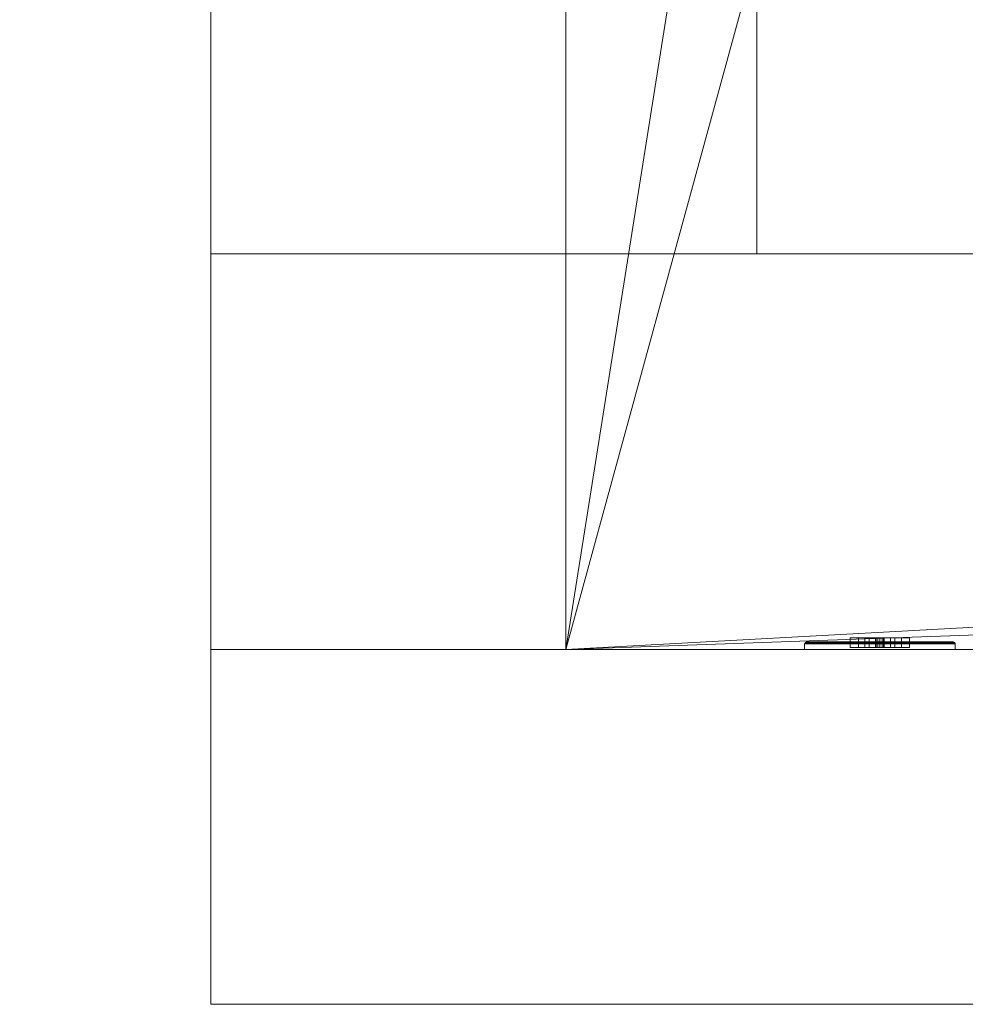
# Model space of a CAD drawing. Header units: inches. Extents: x -263 to 528, y -1 to 602.
# Tile 50 of 256: x -4 to 14, y 0 to 18. Entities that reach past the tile are written whole.
import ezdxf

# ---------------------------------------------------------------- set-up
doc = ezdxf.new("R2010")
doc.units = ezdxf.units.IN
doc.header["$MEASUREMENT"] = 0
for name, color, linetype in [('New_Twindo - Walls', 7, 'Continuous'), ('Twindo - Electrical', 7, 'Continuous'), ('Twindo - Slabs', 7, 'Continuous'), ('Twindo - Walls', 7, 'Continuous')]:
    doc.layers.add(name, color=color, linetype=linetype)

# ---------------------------------------------------------------- blocks, each defined once
blk = doc.blocks.new('Wall_AD8C9401-FA07-40D3-8F99-3CA78B6F2860', base_point=(10, 124.5))
at = {"layer": 'Twindo - Walls', "lineweight": 0}
mesh = blk.add_polyface(dxfattribs=at)
corners = [(10, 13.75, -6), (10, 104, -6), (10, 104, 101), (10, 13.75, 101), (0, 13.75, -6), (0, 104, -6), (0, 104, 101), (0, 13.75, 101)]
mesh.append_faces([[corners[k] for k in face] for face in [(0, 1, 2, 3), (4, 5, 1, 0), (5, 6, 2, 1), (3, 2, 6, 7), (4, 0, 3, 7), (7, 6, 5, 4)]], dxfattribs={"color": 254})
blk = doc.blocks.new('Wall_B48127CB-524F-4470-8C02-64812A0D1F90', base_point=(10, 13.75))
at = {"layer": 'Twindo - Walls', "lineweight": 0}
mesh = blk.add_polyface(dxfattribs=at)
corners = [(0, 13.75, 101), (155, 13.75, 101), (155, 13.75), (161.5, 13.75), (161.5, 13.75, -6), (0, 13.75, -6), (0, 0, 101), (155, 0, 101), (155, 0), (161.5, 0), (161.5, 0, -6), (0, 0, -6)]
mesh.append_faces([[corners[k] for k in face] for face in [(6, 7, 1, 0), (8, 2, 1, 7), (8, 9, 3, 2), (4, 3, 9, 10), (11, 5, 4, 10), (5, 11, 6, 0)]], dxfattribs={"color": 254})
mesh.append_faces([[corners[k] for k in face] for face in [(4, 2, 3)]], dxfattribs={"vtx0": -1, "color": 254})
mesh.append_faces([[corners[k] for k in face] for face in [(5, 2, 4), (10, 8, 11), (11, 8, 6)]], dxfattribs={"vtx0": -1, "vtx1": -1, "color": 254})
mesh.append_faces([[corners[k] for k in face] for face in [(5, 0, 2)]], dxfattribs={"vtx1": -1, "vtx2": -1, "color": 254})
mesh.append_faces([[corners[k] for k in face] for face in [(0, 1, 2), (8, 7, 6), (10, 9, 8)]], dxfattribs={"vtx2": -1, "color": 254})
blk = doc.blocks.new('Slab_D0BD3B49-249D-4DA8-80D4-D821BCE50D6B', base_point=(-249.5, 387))
at = {"layer": 'Twindo - Slabs', "lineweight": 0}
mesh = blk.add_polyface(dxfattribs=at)
corners = [(-192, 387), (-249.5, 387), (-249.5, 387, -6), (-192, 387, -6), (-89.75, 579.5), (-249.5, 579.5), (-192, 134.5), (-132, 134.5), (-132, 124.5), (10, 124.5), (10, 13.75), (161.5, 13.75), (161.5, 6.5), (252, 6.5), (252, 14), (415.5, 14), (415.5, 322.5), (222.5, 322.5), (222.5, 357.5), (-4, 357.5), (-4, 413), (101.5, 413), (101.5, 553.5), (-89.75, 553.5), (-249.5, 579.5, -6), (-192, 134.5, -6), (-89.75, 579.5, -6), (-89.75, 553.5, -6), (101.5, 553.5, -6), (101.5, 413, -6), (-4, 413, -6), (-4, 357.5, -6), (222.5, 357.5, -6), (222.5, 322.5, -6), (415.5, 322.5, -6), (415.5, 14, -6), (252, 14, -6), (252, 6.5, -6), (161.5, 6.5, -6), (161.5, 13.75, -6), (10, 13.75, -6), (10, 124.5, -6), (-132, 124.5, -6), (-132, 134.5, -6)]
mesh.append_faces([[corners[k] for k in face] for face in [(0, 1, 2, 3), (1, 5, 24, 2), (6, 0, 3, 25), (5, 4, 26, 24), (7, 6, 25, 43), (8, 7, 43, 42), (9, 8, 42, 41), (10, 9, 41, 40), (11, 10, 40, 39), (12, 11, 39, 38), (13, 12, 38, 37), (14, 13, 37, 36), (15, 14, 36, 35), (16, 15, 35, 34), (17, 16, 34, 33), (18, 17, 33, 32), (19, 18, 32, 31), (20, 19, 31, 30), (21, 20, 30, 29), (22, 21, 29, 28), (23, 22, 28, 27), (4, 23, 27, 26)]], dxfattribs={"color": 254})
mesh.append_faces([[corners[k] for k in face] for face in [(22, 20, 21), (16, 14, 15)]], dxfattribs={"vtx0": -1, "color": 254})
mesh.append_faces([[corners[k] for k in face] for face in [(28, 30, 27), (34, 36, 33)]], dxfattribs={"vtx0": -1, "vtx1": -1, "color": 254})
mesh.append_faces([[corners[k] for k in face] for face in [(4, 0, 7), (19, 23, 8), (19, 9, 11), (43, 3, 26), (42, 27, 31), (39, 41, 31)]], dxfattribs={"vtx0": -1, "vtx1": -1, "vtx2": -1, "color": 254})
mesh.append_faces([[corners[k] for k in face] for face in [(23, 7, 8), (19, 8, 9), (17, 11, 12), (17, 12, 13), (17, 13, 14), (3, 24, 26), (43, 26, 27), (39, 31, 32), (39, 32, 33)]], dxfattribs={"vtx0": -1, "vtx2": -1, "color": 254})
mesh.append_faces([[corners[k] for k in face] for face in [(29, 30, 28), (35, 36, 34)]], dxfattribs={"vtx1": -1, "color": 254})
mesh.append_faces([[corners[k] for k in face] for face in [(4, 5, 0), (23, 4, 7), (19, 20, 23), (22, 23, 20), (18, 19, 11), (17, 18, 11), (16, 17, 14), (42, 43, 27), (30, 31, 27), (41, 42, 31), (38, 39, 33), (37, 38, 33), (36, 37, 33)]], dxfattribs={"vtx1": -1, "vtx2": -1, "color": 254})
mesh.append_faces([[corners[k] for k in face] for face in [(5, 1, 0), (0, 6, 7), (9, 10, 11), (3, 2, 24), (43, 25, 3), (39, 40, 41)]], dxfattribs={"vtx2": -1, "color": 254})
blk = doc.blocks.new('Slab_C16FED3F-F51D-4887-95C2-45D370958F54', base_point=(-255.75, 595))
at = {"layer": 'Twindo - Slabs', "lineweight": 0}
mesh = blk.add_polyface(dxfattribs=at)
corners = [(95.5, 568, 128), (95.5, 570, 128), (-75.75, 570, 128), (-75.75, 595, 128), (-255.75, 595, 128), (-255.75, 379, 128), (-198, 379, 128), (-198, 134.5, 128), (-136, 134.5, 128), (-136, 110.5, 128), (6.5, 110.5, 128), (6.5, 6.5, 128), (315.5, 6.5, 128), (315.5, 8, 128), (378.5, 8, 128), (378.5, 6.5, 128), (523, 6.5, 128), (523, 132.25, 128), (421.5, 132.25, 128), (421.5, 333, 128), (239, 333, 128), (239, 391.501, 128), (240, 391.501, 128), (240, 457, 128), (237, 457, 128), (237, 568, 128), (201, 127.5, 128), (201, 128.125, 128), (244.5, 128.125, 128), (244.5, 127.5, 128), (244.5, 15, 128), (161.5, 15, 128), (161.5, 146.5, 128), (200.935, 146.5, 128), (200.997, 146.5, 128), (200.997, 128.5, 128), (95.5, 568, 101), (95.5, 570, 101), (-75.75, 570, 101), (-75.75, 595, 101), (-255.75, 595, 101), (-255.75, 379, 101), (-198, 379, 101), (-198, 134.5, 101), (-136, 134.5, 101), (-136, 110.5, 101), (6.5, 110.5, 101), (6.5, 6.5, 101), (315.5, 6.5, 101), (315.5, 8, 101), (378.5, 8, 101), (378.5, 6.5, 101), (523, 6.5, 101), (523, 132.25, 101), (421.5, 132.25, 101), (421.5, 333, 101), (239, 333, 101), (239, 391.501, 101), (240, 391.501, 101), (240, 457, 101), (237, 457, 101), (237, 568, 101), (201, 127.5, 120), (201, 128, 120), (201, 128.125, 120), (244.5, 128.125, 120), (244.5, 128, 120), (244.5, 127.5, 120), (244.5, 127.5, 101), (244.5, 15, 101), (161.5, 15, 101), (161.5, 146.5, 101), (200.935, 146.5, 101), (200.997, 146.5, 101), (200.997, 128.5, 114.5), (201, 127.5, 101)]
mesh.append_faces([[corners[k] for k in face] for face in [(36, 37, 1, 0), (37, 38, 2, 1), (38, 39, 3, 2), (39, 40, 4, 3), (40, 41, 5, 4), (41, 42, 6, 5), (42, 43, 7, 6), (43, 44, 8, 7), (44, 45, 9, 8), (45, 46, 10, 9), (46, 47, 11, 10), (47, 48, 12, 11), (48, 49, 13, 12), (49, 50, 14, 13), (50, 51, 15, 14), (51, 52, 16, 15), (52, 53, 17, 16), (53, 54, 18, 17), (54, 55, 19, 18), (55, 56, 20, 19), (56, 57, 21, 20), (57, 58, 22, 21), (58, 59, 23, 22), (59, 60, 24, 23), (60, 61, 25, 24), (61, 36, 0, 25), (28, 27, 64, 65), (69, 70, 31, 30), (70, 71, 32, 31), (33, 32, 71, 72), (33, 72, 73, 34), (34, 73, 74, 35), (62, 67, 66, 63), (65, 64, 63, 66), (67, 62, 75, 68), (72, 74, 73)]], dxfattribs={"color": 254})
mesh.append_faces([[corners[k] for k in face] for face in [(23, 21, 22), (27, 63, 64), (29, 66, 67), (29, 69, 30), (75, 74, 72), (52, 54, 53)]], dxfattribs={"vtx0": -1, "color": 254})
mesh.append_faces([[corners[k] for k in face] for face in [(16, 18, 15), (59, 57, 60)]], dxfattribs={"vtx0": -1, "vtx1": -1, "color": 254})
mesh.append_faces([[corners[k] for k in face] for face in [(3, 6, 8), (31, 0, 11), (0, 32, 34), (24, 34, 27), (20, 24, 27), (28, 30, 12), (20, 28, 13), (75, 26, 74), (44, 42, 39), (47, 36, 70), (75, 60, 56), (49, 68, 56)]], dxfattribs={"vtx0": -1, "vtx1": -1, "vtx2": -1, "color": 254})
mesh.append_faces([[corners[k] for k in face] for face in [(2, 8, 9), (2, 9, 10), (0, 10, 11), (20, 27, 28), (30, 11, 12), (28, 12, 13), (20, 13, 14), (18, 14, 15), (42, 40, 39), (44, 39, 38), (46, 38, 37), (46, 37, 36), (72, 36, 61), (75, 61, 60), (47, 70, 69), (49, 69, 68), (50, 56, 55), (50, 55, 54)]], dxfattribs={"vtx0": -1, "vtx2": -1, "color": 254})
mesh.append_faces([[corners[k] for k in face] for face in [(17, 18, 16), (58, 57, 59)]], dxfattribs={"vtx1": -1, "color": 254})
mesh.append_faces([[corners[k] for k in face] for face in [(3, 4, 6), (2, 3, 8), (1, 2, 10), (0, 1, 10), (31, 32, 0), (25, 0, 34), (24, 25, 34), (20, 21, 24), (23, 24, 21), (30, 31, 11), (19, 20, 14), (18, 19, 14), (45, 44, 38), (46, 45, 38), (47, 46, 36), (71, 70, 36), (72, 71, 36), (75, 72, 61), (57, 56, 60), (68, 75, 56), (48, 47, 69), (49, 48, 69), (50, 49, 56), (51, 50, 54), (52, 51, 54)]], dxfattribs={"vtx1": -1, "vtx2": -1, "color": 254})
mesh.append_faces([[corners[k] for k in face] for face in [(4, 5, 6), (6, 7, 8), (26, 35, 74), (42, 41, 40), (44, 43, 42)]], dxfattribs={"vtx2": -1, "color": 254})
mesh.append_faces([[corners[k] for k in face] for face in [(27, 26, 62, 63), (29, 28, 65, 66), (29, 67, 68, 69)]], dxfattribs={"vtx3": -1, "color": 254})
blk = doc.blocks.new('Wall_E211DD7B-D32D-498C-B196-3E7799725FDC', base_point=(244.5, 6.5))
at = {"layer": 'Twindo - Walls', "lineweight": 0}
mesh = blk.add_polyface(dxfattribs=at)
corners = [(244.5, 0, 254), (0, 0, 254), (0, 0, 101), (244.5, 0, 101), (244.5, 0, 128), (244.5, 0, 248), (170, 0, 162), (170, 0, 218), (200, 0, 218), (200, 0, 162), (236, 0, 162), (206, 0, 162), (206, 0, 218), (236, 0, 218), (44, 0, 222), (44, 0, 194), (16, 0, 194), (16, 0, 222), (51, 0, 222), (79, 0, 222), (79, 0, 194), (51, 0, 194), (86, 0, 194), (86, 0, 222), (114, 0, 222), (114, 0, 194), (244.5, 6.5, 254), (0, 6.5, 254), (0, 6.5, 101), (244.5, 6.5, 101), (244.5, 6.5, 128), (244.5, 6.5, 248), (170, 6.5, 162), (170, 6.5, 218), (200, 6.5, 218), (200, 6.5, 162), (236, 6.5, 162), (206, 6.5, 162), (206, 6.5, 218), (236, 6.5, 218), (44, 6.5, 222), (44, 6.5, 194), (16, 6.5, 194), (16, 6.5, 222), (79, 6.5, 222), (51, 6.5, 222), (79, 6.5, 194), (51, 6.5, 194), (86, 6.5, 194), (86, 6.5, 222), (114, 6.5, 222), (114, 6.5, 194)]
mesh.append_faces([[corners[k] for k in face] for face in [(1, 0, 26, 27), (27, 28, 2, 1), (28, 29, 3, 2), (32, 33, 7, 6), (33, 34, 8, 7), (34, 35, 9, 8), (35, 32, 6, 9), (10, 36, 37, 11), (11, 37, 38, 12), (12, 38, 39, 13), (13, 39, 36, 10), (15, 14, 40, 41), (16, 15, 41, 42), (17, 16, 42, 43), (14, 17, 43, 40), (44, 19, 18, 45), (46, 20, 19, 44), (47, 21, 20, 46), (45, 18, 21, 47), (48, 49, 23, 22), (49, 50, 24, 23), (50, 51, 25, 24), (51, 48, 22, 25)]], dxfattribs={"color": 254})
mesh.append_faces([[corners[k] for k in face] for face in [(5, 31, 26, 0)]], dxfattribs={"vtx0": -1, "color": 254})
mesh.append_faces([[corners[k] for k in face] for face in [(3, 9, 2), (2, 16, 1), (28, 37, 29)]], dxfattribs={"vtx0": -1, "vtx1": -1, "color": 254})
mesh.append_faces([[corners[k] for k in face] for face in [(18, 23, 1), (17, 18, 1), (0, 24, 13), (7, 12, 24), (6, 25, 15), (3, 0, 10), (3, 10, 9), (2, 6, 16), (44, 40, 26), (50, 44, 26), (34, 50, 26), (39, 34, 26), (42, 48, 32), (28, 42, 32), (28, 32, 37), (29, 36, 26)]], dxfattribs={"vtx0": -1, "vtx1": -1, "vtx2": -1, "color": 254})
mesh.append_faces([[corners[k] for k in face] for face in [(23, 0, 1), (7, 24, 25), (22, 19, 20), (21, 14, 15), (0, 13, 10), (11, 8, 9), (6, 15, 16), (2, 9, 6), (40, 27, 26), (27, 43, 42), (41, 45, 47), (46, 49, 48), (51, 33, 32), (35, 38, 37), (29, 37, 36)]], dxfattribs={"vtx0": -1, "vtx2": -1, "color": 254})
mesh.append_faces([[corners[k] for k in face] for face in [(5, 29, 30, 31)]], dxfattribs={"vtx0": -1, "vtx3": -1, "color": 254})
mesh.append_faces([[corners[k] for k in face] for face in [(23, 24, 0), (12, 13, 24), (22, 23, 19), (21, 18, 14), (16, 17, 1), (11, 12, 8), (6, 7, 25), (40, 43, 27), (34, 33, 50), (41, 40, 45), (46, 44, 49), (51, 50, 33), (48, 51, 32), (35, 34, 38), (36, 39, 26), (28, 27, 42)]], dxfattribs={"vtx1": -1, "vtx2": -1, "color": 254})
mesh.append_faces([[corners[k] for k in face] for face in [(5, 4, 3, 29)]], dxfattribs={"vtx3": -1, "color": 254})
blk = doc.blocks.new('Slab_ED5BE3F0-089E-41BE-87EB-5EA2DDB2F362', base_point=(-198, 134.5))
at = {"layer": 'Twindo - Slabs', "lineweight": 0}
mesh = blk.add_polyface(dxfattribs=at)
corners = [(-198, 134.5, 254), (-198, 134.5, 246.5), (-136, 134.5, 246.5), (-136, 134.5, 254), (-198, 379, 254), (-198, 379, 246.5), (-75.75, 379, 246.5), (-75.75, 378, 246.5), (-9, 378, 246.5), (-9, 395.501, 246.5), (113, 395.501, 246.5), (113, 397.501, 246.5), (155, 397.501, 246.5), (155, 197, 246.5), (150.5, 197, 246.5), (150.5, 6.5, 246.5), (6.5, 6.5, 246.5), (6.5, 110.5, 246.5), (-136, 110.5, 246.5), (-136, 110.5, 254), (6.5, 110.5, 254), (6.5, 6.5, 254), (150.5, 6.5, 254), (150.5, 197, 254), (155, 197, 254), (155, 397.501, 254), (113, 397.501, 254), (113, 395.501, 254), (-9, 395.501, 254), (-9, 378, 254), (-75.75, 378, 254), (-75.75, 379, 254)]
mesh.append_faces([[corners[k] for k in face] for face in [(0, 1, 2, 3), (4, 5, 1, 0), (3, 2, 18, 19), (31, 6, 5, 4), (30, 7, 6, 31), (29, 8, 7, 30), (28, 9, 8, 29), (27, 10, 9, 28), (26, 11, 10, 27), (25, 12, 11, 26), (24, 13, 12, 25), (23, 14, 13, 24), (22, 15, 14, 23), (21, 16, 15, 22), (20, 17, 16, 21), (19, 18, 17, 20)]], dxfattribs={"color": 254})
mesh.append_faces([[corners[k] for k in face] for face in [(25, 23, 24)]], dxfattribs={"vtx0": -1, "color": 254})
mesh.append_faces([[corners[k] for k in face] for face in [(12, 14, 11)]], dxfattribs={"vtx0": -1, "vtx1": -1, "color": 254})
mesh.append_faces([[corners[k] for k in face] for face in [(2, 5, 6), (2, 6, 7), (18, 7, 8), (17, 8, 9), (17, 9, 10), (14, 10, 11), (30, 3, 19), (29, 19, 20), (27, 20, 21), (27, 21, 22), (27, 22, 23)]], dxfattribs={"vtx0": -1, "vtx2": -1, "color": 254})
mesh.append_faces([[corners[k] for k in face] for face in [(13, 14, 12)]], dxfattribs={"vtx1": -1, "color": 254})
mesh.append_faces([[corners[k] for k in face] for face in [(18, 2, 7), (17, 18, 8), (16, 17, 10), (15, 16, 10), (14, 15, 10), (31, 4, 3), (30, 31, 3), (29, 30, 19), (28, 29, 20), (27, 28, 20), (26, 27, 23), (25, 26, 23)]], dxfattribs={"vtx1": -1, "vtx2": -1, "color": 254})
mesh.append_faces([[corners[k] for k in face] for face in [(2, 1, 5), (4, 0, 3)]], dxfattribs={"vtx2": -1, "color": 254})
blk = doc.blocks.new('Object_1164B0E6-446B-4152-BC7D-4A2F0A2175CA')
at = {"layer": 'Twindo - Electrical', "lineweight": 0}
mesh = blk.add_polyface(dxfattribs=at)
corners = [(11.856, 6.534, 140.817), (11.706, 6.534, 141.289), (11.706, 6.716, 141.289), (11.856, 6.716, 140.817), (11.856, 6.534, 141.762), (11.856, 6.716, 141.762), (12.644, 6.534, 141.762), (12.644, 6.716, 141.762), (12.794, 6.534, 141.289), (12.794, 6.716, 141.289), (12.644, 6.534, 140.817), (12.644, 6.716, 140.817), (12.447, 6.534, 141.289), (12.526, 6.534, 141.289), (12.526, 6.716, 141.289), (12.447, 6.716, 141.289), (12.526, 6.534, 141.526), (12.526, 6.716, 141.526), (12.447, 6.534, 141.526), (12.447, 6.716, 141.526), (12.053, 6.534, 141.289), (12.053, 6.534, 141.526), (12.053, 6.716, 141.526), (12.053, 6.716, 141.289), (11.975, 6.534, 141.526), (11.975, 6.716, 141.526), (11.975, 6.534, 141.289), (11.975, 6.716, 141.289), (12.329, 6.534, 140.896), (12.329, 6.534, 140.974), (12.329, 6.716, 140.974), (12.329, 6.716, 140.896), (12.318, 6.534, 141.014), (12.318, 6.716, 141.014), (12.29, 6.534, 141.043), (12.29, 6.716, 141.043), (12.25, 6.534, 141.053), (12.25, 6.716, 141.053), (12.211, 6.534, 141.043), (12.211, 6.716, 141.043), (12.182, 6.534, 141.014), (12.182, 6.716, 141.014), (12.171, 6.534, 140.974), (12.171, 6.716, 140.974), (12.171, 6.534, 140.896), (12.171, 6.716, 140.896)]
mesh.append_faces([[corners[k] for k in face] for face in [(0, 1, 2, 3), (1, 4, 5, 2), (4, 6, 7, 5), (6, 8, 9, 7), (8, 10, 11, 9), (10, 0, 3, 11), (12, 13, 14, 15), (13, 16, 17, 14), (16, 18, 19, 17), (18, 12, 15, 19), (20, 21, 22, 23), (21, 24, 25, 22), (24, 26, 27, 25), (26, 20, 23, 27), (28, 29, 30, 31), (29, 32, 33, 30), (32, 34, 35, 33), (34, 36, 37, 35), (36, 38, 39, 37), (38, 40, 41, 39), (40, 42, 43, 41), (42, 44, 45, 43), (44, 28, 31, 45)]], dxfattribs={"color": 7})
mesh.append_faces([[corners[k] for k in face] for face in [(10, 28, 0), (0, 44, 1), (3, 45, 11), (11, 31, 9)]], dxfattribs={"vtx0": -1, "vtx1": -1, "color": 7})
mesh.append_faces([[corners[k] for k in face] for face in [(24, 18, 4), (8, 1, 36), (17, 22, 7), (2, 9, 37)]], dxfattribs={"vtx0": -1, "vtx1": -1, "vtx2": -1, "color": 7})
mesh.append_faces([[corners[k] for k in face] for face in [(18, 6, 4), (8, 16, 13), (12, 21, 20), (26, 4, 1), (8, 36, 34), (8, 34, 32), (8, 32, 29), (8, 29, 28), (0, 28, 44), (22, 5, 7), (2, 25, 27), (23, 19, 15), (14, 7, 9), (2, 37, 39), (2, 39, 41), (2, 41, 43), (2, 43, 45), (11, 45, 31)]], dxfattribs={"vtx0": -1, "vtx2": -1, "color": 7})
mesh.append_faces([[corners[k] for k in face] for face in [(18, 16, 6), (8, 6, 16), (12, 18, 21), (26, 24, 4), (38, 36, 1), (40, 38, 1), (42, 40, 1), (44, 42, 1), (10, 8, 28), (22, 25, 5), (2, 5, 25), (23, 22, 19), (14, 17, 7), (35, 37, 9), (33, 35, 9), (30, 33, 9), (31, 30, 9), (3, 2, 45)]], dxfattribs={"vtx1": -1, "vtx2": -1, "color": 7})
mesh = blk.add_polyface(dxfattribs=at)
corners = [(11.856, 6.534, 142.234), (11.706, 6.534, 142.707), (11.706, 6.716, 142.707), (11.856, 6.716, 142.234), (11.856, 6.534, 143.179), (11.856, 6.716, 143.179), (12.644, 6.534, 143.179), (12.644, 6.716, 143.179), (12.794, 6.534, 142.707), (12.794, 6.716, 142.707), (12.644, 6.534, 142.234), (12.644, 6.716, 142.234), (12.447, 6.534, 142.707), (12.526, 6.534, 142.707), (12.526, 6.716, 142.707), (12.447, 6.716, 142.707), (12.526, 6.534, 142.943), (12.526, 6.716, 142.943), (12.447, 6.534, 142.943), (12.447, 6.716, 142.943), (12.053, 6.534, 142.707), (12.053, 6.534, 142.943), (12.053, 6.716, 142.943), (12.053, 6.716, 142.707), (11.975, 6.534, 142.943), (11.975, 6.716, 142.943), (11.975, 6.534, 142.707), (11.975, 6.716, 142.707), (12.329, 6.534, 142.313), (12.329, 6.534, 142.392), (12.329, 6.716, 142.392), (12.329, 6.716, 142.313), (12.318, 6.534, 142.431), (12.318, 6.716, 142.431), (12.29, 6.534, 142.46), (12.29, 6.716, 142.46), (12.25, 6.534, 142.47), (12.25, 6.716, 142.47), (12.211, 6.534, 142.46), (12.211, 6.716, 142.46), (12.182, 6.534, 142.431), (12.182, 6.716, 142.431), (12.171, 6.534, 142.392), (12.171, 6.716, 142.392), (12.171, 6.534, 142.313), (12.171, 6.716, 142.313)]
mesh.append_faces([[corners[k] for k in face] for face in [(0, 1, 2, 3), (1, 4, 5, 2), (4, 6, 7, 5), (6, 8, 9, 7), (8, 10, 11, 9), (10, 0, 3, 11), (12, 13, 14, 15), (13, 16, 17, 14), (16, 18, 19, 17), (18, 12, 15, 19), (20, 21, 22, 23), (21, 24, 25, 22), (24, 26, 27, 25), (26, 20, 23, 27), (28, 29, 30, 31), (29, 32, 33, 30), (32, 34, 35, 33), (34, 36, 37, 35), (36, 38, 39, 37), (38, 40, 41, 39), (40, 42, 43, 41), (42, 44, 45, 43), (44, 28, 31, 45)]], dxfattribs={"color": 7})
mesh.append_faces([[corners[k] for k in face] for face in [(10, 28, 0), (0, 44, 1), (3, 45, 11), (11, 31, 9)]], dxfattribs={"vtx0": -1, "vtx1": -1, "color": 7})
mesh.append_faces([[corners[k] for k in face] for face in [(24, 18, 4), (8, 1, 36), (17, 22, 7), (2, 9, 37)]], dxfattribs={"vtx0": -1, "vtx1": -1, "vtx2": -1, "color": 7})
mesh.append_faces([[corners[k] for k in face] for face in [(18, 6, 4), (8, 16, 13), (12, 21, 20), (26, 4, 1), (8, 36, 34), (8, 34, 32), (8, 32, 29), (8, 29, 28), (0, 28, 44), (22, 5, 7), (2, 25, 27), (23, 19, 15), (14, 7, 9), (2, 37, 39), (2, 39, 41), (2, 41, 43), (2, 43, 45), (11, 45, 31)]], dxfattribs={"vtx0": -1, "vtx2": -1, "color": 7})
mesh.append_faces([[corners[k] for k in face] for face in [(18, 16, 6), (8, 6, 16), (12, 18, 21), (26, 24, 4), (38, 36, 1), (40, 38, 1), (42, 40, 1), (44, 42, 1), (10, 8, 28), (22, 25, 5), (2, 5, 25), (23, 22, 19), (14, 17, 7), (35, 37, 9), (33, 35, 9), (30, 33, 9), (31, 30, 9), (3, 2, 45)]], dxfattribs={"vtx1": -1, "vtx2": -1, "color": 7})
mesh = blk.add_polyface(dxfattribs=at)
corners = [(13.594, 6.638, 139.67), (10.907, 6.638, 139.67), (10.907, 6.638, 144.326), (13.594, 6.638, 144.326), (11.856, 6.638, 140.817), (12.644, 6.638, 140.817), (12.794, 6.638, 141.289), (12.644, 6.638, 141.762), (11.856, 6.638, 141.762), (11.706, 6.638, 141.289), (12.644, 6.638, 143.179), (11.856, 6.638, 143.179), (11.706, 6.638, 142.707), (11.856, 6.638, 142.234), (12.644, 6.638, 142.234), (12.794, 6.638, 142.707), (13.603, 6.636, 139.661), (10.898, 6.636, 139.661), (10.898, 6.636, 144.335), (13.603, 6.636, 144.335), (11.856, 6.534, 140.817), (12.644, 6.534, 140.817), (12.794, 6.534, 141.289), (12.644, 6.534, 141.762), (11.856, 6.534, 141.762), (11.706, 6.534, 141.289), (12.644, 6.534, 143.179), (11.856, 6.534, 143.179), (11.706, 6.534, 142.707), (11.856, 6.534, 142.234), (12.644, 6.534, 142.234), (12.794, 6.534, 142.707), (13.618, 6.628, 139.646), (10.882, 6.628, 139.646), (10.882, 6.628, 144.35), (13.618, 6.628, 144.35), (13.627, 6.612, 139.637), (10.873, 6.612, 139.637), (10.873, 6.612, 144.359), (13.627, 6.612, 144.359), (13.628, 6.603, 139.636), (10.872, 6.603, 139.636), (10.872, 6.603, 144.36), (13.628, 6.603, 144.36), (13.628, 6.5, 139.636), (10.872, 6.5, 139.636), (10.872, 6.5, 144.36), (13.628, 6.5, 144.36)]
mesh.append_faces([[corners[k] for k in face] for face in [(1, 0, 16, 17), (2, 1, 17, 18), (3, 2, 18, 19), (0, 3, 19, 16), (4, 20, 21, 5), (5, 21, 22, 6), (6, 22, 23, 7), (7, 23, 24, 8), (8, 24, 25, 9), (9, 25, 20, 4), (11, 10, 26, 27), (12, 11, 27, 28), (13, 12, 28, 29), (14, 13, 29, 30), (15, 14, 30, 31), (10, 15, 31, 26), (17, 16, 32, 33), (18, 17, 33, 34), (19, 18, 34, 35), (16, 19, 35, 32), (33, 32, 36, 37), (34, 33, 37, 38), (35, 34, 38, 39), (32, 35, 39, 36), (37, 36, 40, 41), (38, 37, 41, 42), (39, 38, 42, 43), (36, 39, 43, 40), (41, 40, 44, 45), (42, 41, 45, 46), (43, 42, 46, 47), (40, 43, 47, 44), (46, 45, 44, 47)]], dxfattribs={"color": 7})
mesh.append_faces([[corners[k] for k in face] for face in [(22, 25, 24, 23), (28, 31, 30, 29)]], dxfattribs={"vtx0": -1, "color": 7})
mesh.append_faces([[corners[k] for k in face] for face in [(1, 4, 0), (0, 6, 3)]], dxfattribs={"vtx0": -1, "vtx1": -1, "color": 7})
mesh.append_faces([[corners[k] for k in face] for face in [(2, 13, 8), (7, 14, 3)]], dxfattribs={"vtx0": -1, "vtx1": -1, "vtx2": -1, "color": 7})
mesh.append_faces([[corners[k] for k in face] for face in [(10, 2, 3), (2, 11, 12), (2, 12, 13), (7, 13, 14), (2, 8, 9), (1, 9, 4), (0, 4, 5), (0, 5, 6)]], dxfattribs={"vtx0": -1, "vtx2": -1, "color": 7})
mesh.append_faces([[corners[k] for k in face] for face in [(10, 11, 2), (15, 10, 3), (14, 15, 3), (7, 8, 13), (6, 7, 3), (1, 2, 9)]], dxfattribs={"vtx1": -1, "vtx2": -1, "color": 7})
mesh.append_faces([[corners[k] for k in face] for face in [(22, 21, 20, 25), (28, 27, 26, 31)]], dxfattribs={"vtx3": -1, "color": 7})
blk = doc.blocks.new('Wall_7D338DD0-C974-4285-A911-25C0F4A59415', base_point=(6.5, 110.5))
at = {"layer": 'New_Twindo - Walls', "lineweight": 0}
mesh = blk.add_polyface(dxfattribs=at)
corners = [(0, 6.5, 254), (0, 104, 254), (0, 104, 101), (0, 6.5, 101), (0, 20.5, 128), (0, 90.5, 128), (0, 90.5, 220), (0, 20.5, 220), (6.5, 6.5, 254), (6.5, 104, 254), (6.5, 104, 101), (6.5, 6.5, 101), (6.5, 20.5, 128), (6.5, 90.5, 128), (6.5, 90.5, 220), (6.5, 20.5, 220)]
mesh.append_faces([[corners[k] for k in face] for face in [(8, 9, 1, 0), (10, 2, 1, 9), (3, 2, 10, 11), (11, 8, 0, 3), (12, 13, 5, 4), (13, 14, 6, 5), (14, 15, 7, 6), (15, 12, 4, 7)]], dxfattribs={"color": 254})
mesh.append_faces([[corners[k] for k in face] for face in [(3, 4, 2), (2, 5, 1), (10, 13, 11), (11, 12, 8)]], dxfattribs={"vtx0": -1, "vtx1": -1, "color": 254})
mesh.append_faces([[corners[k] for k in face] for face in [(6, 0, 1), (0, 7, 4), (2, 4, 5), (15, 9, 8), (9, 14, 13), (11, 13, 12)]], dxfattribs={"vtx0": -1, "vtx2": -1, "color": 254})
mesh.append_faces([[corners[k] for k in face] for face in [(6, 7, 0), (5, 6, 1), (3, 0, 4), (15, 14, 9), (12, 15, 8), (10, 9, 13)]], dxfattribs={"vtx1": -1, "vtx2": -1, "color": 254})

msp = doc.modelspace()

# ---------------------------------------------------------------- block references
at = {"layer": 'New_Twindo - Walls', "color": 7, "lineweight": 35}
msp.add_blockref('Wall_7D338DD0-C974-4285-A911-25C0F4A59415', (6.5, 110.5), dxfattribs=at)
at = {"layer": 'Twindo - Electrical', "color": 36, "linetype": 'Continuous', "lineweight": 18, "true_color": 0x783c00}
msp.add_blockref('Object_1164B0E6-446B-4152-BC7D-4A2F0A2175CA', (0, 0), dxfattribs=at)
at = {"layer": 'Twindo - Slabs', "color": 251, "linetype": 'Continuous', "lineweight": 18, "true_color": 0x4a4a4a}
for name, p in [('Slab_C16FED3F-F51D-4887-95C2-45D370958F54', (-255.75, 595)), ('Slab_D0BD3B49-249D-4DA8-80D4-D821BCE50D6B', (-249.5, 387)), ('Slab_ED5BE3F0-089E-41BE-87EB-5EA2DDB2F362', (-198, 134.5))]:
    msp.add_blockref(name, p, dxfattribs=at)
at = {"layer": 'Twindo - Walls', "color": 7, "lineweight": 35}
for name, p in [('Wall_AD8C9401-FA07-40D3-8F99-3CA78B6F2860', (10, 124.5)), ('Wall_B48127CB-524F-4470-8C02-64812A0D1F90', (10, 13.75)), ('Wall_E211DD7B-D32D-498C-B196-3E7799725FDC', (244.5, 6.5))]:
    msp.add_blockref(name, p, dxfattribs=at)

doc.saveas('drawing.dxf')
